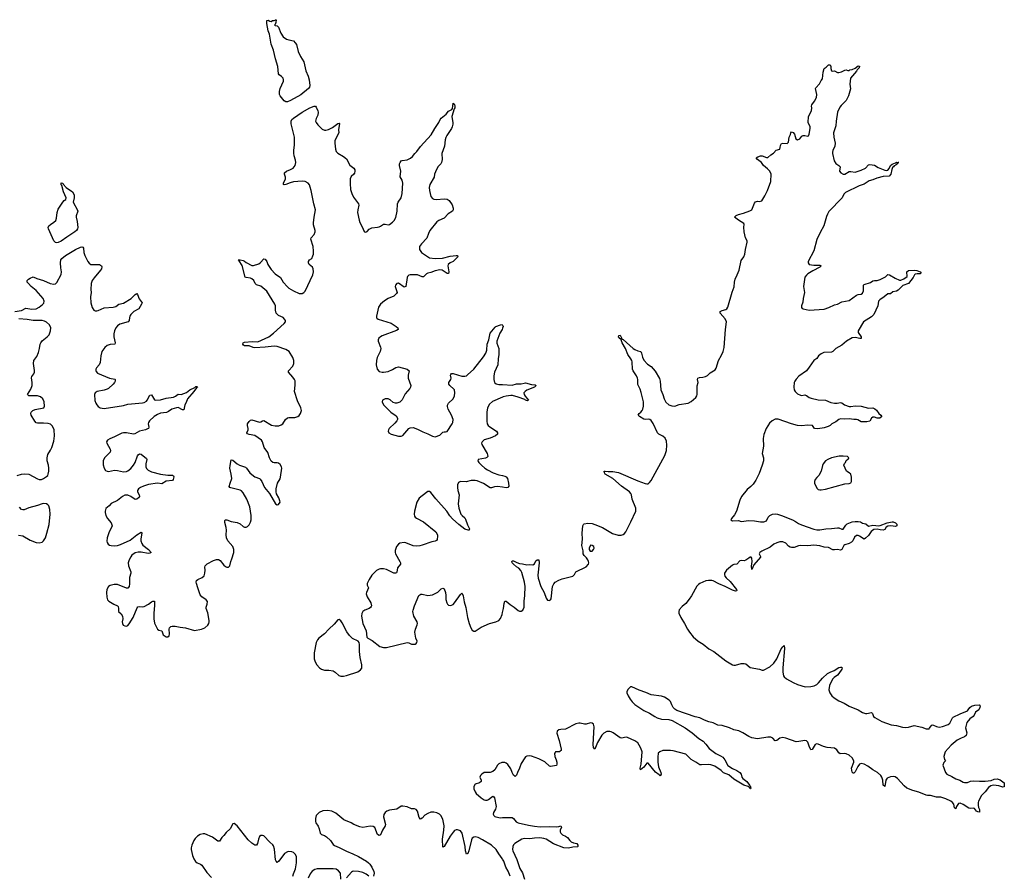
# Model space of a CAD drawing. Header units: inches. Extents: x 2005975 to 2217453, y 644152 to 846769.
# Tile 15 of 162: x 2033467 to 2046788, y 697760 to 709342. Entities that reach past the tile are written whole.
import ezdxf

# ---------------------------------------------------------------- set-up
doc = ezdxf.new("R2010")
doc.units = ezdxf.units.IN
doc.header["$MEASUREMENT"] = 0
for name, color, linetype in [('C0639', 7, 'Continuous'), ('C0649', 7, 'Continuous'), ('C0730', 7, 'Continuous'), ('C0740', 7, 'Continuous')]:
    doc.layers.add(name, color=color, linetype=linetype)

msp = doc.modelspace()

# ---------------------------------------------------------------- linework, layer by layer
at = {"layer": 'C0639', "color": 6, "elevation": 300}
for points in [[(2040000, 699288), (2039990, 699288), (2039950, 699270), (2039930, 699250), (2039897, 699190), (2039870, 699164), (2039830, 699150), (2039753, 699150), (2039719, 699130), (2039700, 699110), (2039694, 699090), (2039712, 699050), (2039710, 699030), (2039688, 699012), (2039630, 698992), (2039610, 698961), (2039610, 698930), (2039629, 698890), (2039643, 698870), (2039710, 698811), (2039750, 698784), (2039770, 698776), (2039790, 698776), (2039810, 698785), (2039850, 698820), (2039870, 698830), (2039884, 698824), (2039890, 698811), (2039912, 698690), (2039903, 698657), (2039876, 698610), (2039873, 698590), (2039881, 698570), (2039897, 698557), (2039911, 698550), (2039970, 698540), (2040000, 698542)], [(2040000, 697979), (2039993, 697990), (2039948, 698050), (2039915, 698110), (2039850, 698169), (2039730, 698241), (2039670, 698271), (2039630, 698279), (2039610, 698275), (2039590, 698262), (2039578, 698242), (2039543, 698090), (2039530, 698055), (2039510, 698045), (2039499, 698090), (2039494, 698150), (2039453, 698330), (2039430, 698363), (2039390, 698376), (2039370, 698374), (2039350, 698365), (2039330, 698343), (2039290, 698290), (2039210, 698150), (2039190, 698143), (2039187, 698250), (2039206, 698370), (2039209, 698430), (2039190, 698520), (2039166, 698570), (2039146, 698590), (2039110, 698607), (2039070, 698615), (2039030, 698613), (2038990, 698597), (2038950, 698573), (2038910, 698533), (2038890, 698519), (2038870, 698542), (2038850, 698627), (2038831, 698651), (2038810, 698658), (2038770, 698662), (2038710, 698688), (2038650, 698696), (2038630, 698695), (2038570, 698654), (2038470, 698642), (2038433, 698627), (2038410, 698610), (2038395, 698585), (2038391, 698550), (2038414, 698450), (2038412, 698430), (2038375, 698370), (2038350, 698310), (2038330, 698298), (2038310, 698314), (2038270, 698408), (2038250, 698421), (2038210, 698427), (2038110, 698408), (2038070, 698417), (2037990, 698449), (2037952, 698472), (2037852, 698512), (2037742, 698602), (2037690, 698628), (2037630, 698639), (2037570, 698633), (2037519, 698610), (2037480, 698570), (2037467, 698530), (2037467, 698490), (2037473, 698470), (2037504, 698424), (2037521, 698390), (2037531, 698330), (2037550, 698313), (2037590, 698299), (2037620, 698280), (2037672, 698232), (2037710, 698176), (2037724, 698164), (2037790, 698139), (2037890, 698085), (2037973, 698053), (2038050, 698014), (2038161, 697950), (2038188, 697930), (2038206, 697910), (2038233, 697870), (2038258, 697810), (2038261, 697790), (2038253, 697747)], [(2037162, 697750), (2037170, 697779), (2037200, 697850), (2037212, 697928), (2037212, 698010), (2037200, 698040), (2037170, 698070), (2037150, 698078), (2037110, 698084), (2037090, 698079), (2037050, 698056), (2036974, 697950), (2036950, 697936), (2036938, 697950), (2036930, 697969), (2036914, 698114), (2036899, 698159), (2036890, 698172), (2036850, 698208), (2036770, 698293), (2036750, 698301), (2036730, 698299), (2036710, 698285), (2036696, 698250), (2036684, 698190), (2036670, 698170), (2036650, 698170), (2036610, 698197), (2036560, 698240), (2036410, 698428), (2036370, 698461), (2036350, 698457), (2036314, 698390), (2036260, 698340), (2036230, 698300), (2036201, 698270), (2036170, 698221), (2036150, 698221), (2036076, 698276), (2035970, 698321), (2035950, 698323), (2035908, 698312), (2035874, 698290), (2035842, 698258), (2035824, 698230), (2035798, 698170), (2035789, 698131), (2035789, 698110), (2035803, 698030), (2035823, 697983), (2035846, 697946), (2035869, 697929), (2035912, 697912), (2035930, 697898), (2035997, 697797), (2036060, 697730)], [(2037813, 697710), (2037806, 697790), (2037782, 697822), (2037750, 697842), (2037710, 697848), (2037570, 697846), (2037490, 697850), (2037459, 697841), (2037425, 697815), (2037399, 697781), (2037370, 697723)], [(2038190, 697747), (2038154, 697774), (2038110, 697797), (2038050, 697812), (2037990, 697818), (2037970, 697813), (2037957, 697803), (2037890, 697728)]]:
    msp.add_lwpolyline(points, dxfattribs=at)
at = {"layer": 'C0649', "color": 6, "elevation": 300}
for points in [[(2041897, 700000), (2041910, 699991), (2041990, 699956), (2042058, 699910), (2042090, 699894), (2042150, 699876), (2042250, 699871), (2042296, 699856), (2042470, 699758), (2042565, 699690), (2042654, 699614), (2042714, 699574), (2042750, 699536), (2042796, 699477), (2042887, 699410), (2042930, 699385), (2042950, 699379), (2042979, 699359), (2043005, 699325), (2043048, 699248), (2043110, 699207), (2043170, 699181), (2043210, 699150), (2043227, 699130), (2043237, 699090), (2043250, 699070), (2043306, 699030), (2043339, 698979), (2043351, 698970), (2043358, 698942), (2043352, 698930), (2043349, 698931), (2043343, 698943), (2043321, 698961), (2043262, 698982), (2043130, 699063), (2043062, 699122), (2042990, 699146), (2042958, 699178), (2042870, 699240), (2042817, 699257), (2042790, 699261), (2042690, 699254), (2042670, 699258), (2042614, 699294), (2042550, 699328), (2042478, 699398), (2042310, 699446), (2042270, 699451), (2042170, 699448), (2042126, 699434), (2042107, 699413), (2042099, 699361), (2042099, 699290), (2042109, 699229), (2042142, 699150), (2042144, 699130), (2042133, 699107), (2042130, 699106), (2042119, 699119), (2042070, 699157), (2041970, 699279), (2041950, 699277), (2041910, 699226), (2041867, 699187), (2041861, 699210), (2041873, 699267), (2041887, 699430), (2041870, 699481), (2041850, 699524), (2041830, 699554), (2041790, 699582), (2041690, 699624), (2041670, 699629), (2041610, 699616), (2041590, 699622), (2041495, 699690), (2041470, 699703), (2041450, 699709), (2041411, 699709), (2041370, 699684), (2041344, 699656), (2041283, 699557), (2041250, 699467), (2041230, 699489), (2041226, 699530), (2041239, 699770), (2041230, 699805), (2041210, 699822), (2041190, 699826), (2041130, 699806), (2041110, 699805), (2041050, 699820), (2041030, 699819), (2040990, 699810), (2040850, 699737), (2040790, 699736), (2040759, 699730), (2040739, 699710), (2040736, 699684), (2040766, 699586), (2040793, 699467), (2040791, 699449), (2040781, 699439), (2040770, 699433), (2040718, 699430), (2040710, 699425), (2040703, 699410), (2040706, 699370), (2040725, 699325), (2040733, 699290), (2040735, 699265), (2040730, 699247), (2040650, 699232), (2040636, 699236), (2040570, 699298), (2040490, 699337), (2040390, 699374), (2040363, 699377), (2040330, 699372), (2040310, 699362), (2040299, 699350), (2040250, 699274), (2040230, 699210), (2040200, 699150), (2040190, 699118), (2040170, 699098), (2040150, 699117), (2040130, 699151), (2040110, 699200), (2040070, 699260), (2040050, 699279), (2040030, 699288), (2040000, 699288)], [(2046442, 700000), (2046441, 699999), (2046396, 699970), (2046382, 699930), (2046368, 699912), (2046321, 699879), (2046283, 699830), (2046265, 699755), (2046280, 699690), (2046270, 699655), (2046250, 699636), (2046202, 699618), (2046149, 699590), (2046070, 699523), (2045988, 699430), (2045971, 699370), (2045978, 699330), (2045991, 699310), (2045971, 699289), (2045958, 699250), (2045991, 699150), (2046011, 699130), (2046080, 699100), (2046130, 699065), (2046187, 699047), (2046230, 699020), (2046250, 699015), (2046290, 699015), (2046330, 699033), (2046370, 699040), (2046454, 699034), (2046530, 699036), (2046610, 699046), (2046650, 699063), (2046690, 699066), (2046732, 699052), (2046785, 699010), (2046788, 698972), (2046784, 698956), (2046770, 698955), (2046712, 698972), (2046641, 698979), (2046607, 698973), (2046573, 698947), (2046530, 698890), (2046481, 698839), (2046437, 698763), (2046433, 698747), (2046433, 698710), (2046438, 698678), (2046451, 698649), (2046454, 698630), (2046450, 698617), (2046430, 698618), (2046412, 698630), (2046386, 698666), (2046370, 698671), (2046330, 698666), (2046308, 698668), (2046230, 698720), (2046190, 698737), (2046170, 698732), (2046160, 698720), (2046141, 698690), (2046130, 698661), (2046115, 698675), (2046103, 698723), (2046086, 698746), (2046064, 698764), (2045995, 698795), (2045930, 698817), (2045870, 698820), (2045790, 698841), (2045750, 698839), (2045730, 698843), (2045630, 698888), (2045550, 698908), (2045470, 698942), (2045433, 698970), (2045344, 699070), (2045310, 699095), (2045290, 699099), (2045250, 699094), (2045205, 699075), (2045187, 699050), (2045170, 698963), (2045165, 698965), (2045150, 698981), (2045143, 699050), (2045131, 699090), (2045117, 699110), (2045072, 699152), (2045008, 699188), (2044940, 699240), (2044890, 699267), (2044850, 699275), (2044830, 699267), (2044806, 699234), (2044770, 699163), (2044750, 699144), (2044745, 699145), (2044730, 699158), (2044720, 699210), (2044750, 699290), (2044751, 699310), (2044730, 699350), (2044690, 699385), (2044650, 699405), (2044630, 699409), (2044566, 699406), (2044550, 699419), (2044521, 699461), (2044490, 699483), (2044390, 699490), (2044344, 699504), (2044270, 699537), (2044250, 699540), (2044227, 699530), (2044190, 699462), (2044170, 699460), (2044146, 699510), (2044130, 699564), (2044110, 699582), (2044090, 699585), (2044010, 699570), (2043970, 699568), (2043830, 699618), (2043790, 699624), (2043750, 699618), (2043710, 699587), (2043690, 699582), (2043656, 699616), (2043629, 699629), (2043590, 699629), (2043450, 699606), (2043370, 699622), (2043330, 699641), (2043250, 699691), (2043196, 699716), (2043130, 699728), (2043070, 699758), (2042970, 699786), (2042910, 699794), (2042850, 699825), (2042790, 699837), (2042730, 699861), (2042670, 699891), (2042604, 699904), (2042358, 699990), (2042345, 700000)], [(2044811, 700000), (2044870, 699963), (2044910, 699950), (2044930, 699950), (2044990, 699963), (2045003, 699950), (2045019, 699910), (2045035, 699895), (2045070, 699879), (2045130, 699841), (2045256, 699796), (2045330, 699786), (2045410, 699764), (2045450, 699760), (2045490, 699765), (2045570, 699790), (2045670, 699766), (2045730, 699745), (2045770, 699745), (2045778, 699750), (2045797, 699783), (2045810, 699796), (2045830, 699794), (2045870, 699773), (2045890, 699768), (2045910, 699766), (2045950, 699775), (2046030, 699802), (2046050, 699821), (2046088, 699892), (2046098, 699902), (2046190, 699948), (2046290, 699985), (2046300, 700000)], [(2040000, 698542), (2040065, 698545), (2040130, 698541), (2040150, 698528), (2040186, 698486), (2040210, 698473), (2040350, 698438), (2040430, 698425), (2040510, 698416), (2040630, 698420), (2040730, 698415), (2040761, 698419), (2040790, 698432), (2040799, 698410), (2040781, 698370), (2040781, 698350), (2040790, 698329), (2040810, 698307), (2040851, 698290), (2040877, 698270), (2040908, 698230), (2040930, 698214), (2040960, 698200), (2041005, 698190), (2041019, 698170), (2041018, 698150), (2041014, 698146), (2040950, 698142), (2040890, 698129), (2040830, 698132), (2040690, 698186), (2040591, 698251), (2040560, 698260), (2040506, 698266), (2040430, 698265), (2040370, 698254), (2040290, 698260), (2040261, 698250), (2040167, 698193), (2040148, 698172), (2040140, 698150), (2040136, 698110), (2040139, 698090), (2040195, 697975), (2040232, 697852), (2040270, 697792), (2040298, 697710)], [(2040105, 697750), (2040077, 697817), (2040046, 697870), (2040018, 697950), (2040000, 697979)]]:
    msp.add_lwpolyline(points, dxfattribs=at)
at = {"layer": 'C0730', "color": 6, "elevation": 300}
for points in [[(2037070, 708229), (2037045, 708245), (2036991, 708310), (2036983, 708330), (2036981, 708370), (2036989, 708410), (2037034, 708510), (2037036, 708530), (2037030, 708550), (2037010, 708573), (2036977, 708597), (2036970, 708610), (2036959, 708710), (2036927, 708810), (2036902, 708930), (2036869, 709009), (2036847, 709147), (2036827, 709190), (2036809, 709290), (2036809, 709330), (2036813, 709333), (2036830, 709334), (2036850, 709322), (2036870, 709318), (2036889, 709331), (2036910, 709331), (2036925, 709335), (2036930, 709342), (2036938, 709338), (2036934, 709306), (2036924, 709276), (2036914, 709270), (2036922, 709262), (2036950, 709258), (2036970, 709242), (2037001, 709161), (2037030, 709111), (2037077, 709077), (2037107, 709067), (2037170, 709056), (2037196, 709030), (2037210, 709004), (2037233, 708913), (2037264, 708844), (2037310, 708770), (2037340, 708650), (2037370, 708578), (2037385, 708530), (2037394, 708450), (2037389, 708430), (2037374, 708410), (2037270, 708327), (2037130, 708248), (2037090, 708231)], [(2033970, 706321), (2033950, 706325), (2033930, 706350), (2033856, 706510), (2033853, 706530), (2033863, 706550), (2033882, 706570), (2033930, 706601), (2033954, 706626), (2033965, 706655), (2033972, 706730), (2033990, 706778), (2034050, 706873), (2034070, 706896), (2034093, 706910), (2034097, 706930), (2034060, 707010), (2034038, 707098), (2034030, 707108), (2034030, 707134), (2034050, 707131), (2034055, 707115), (2034096, 707070), (2034181, 707010), (2034204, 706970), (2034205, 706930), (2034191, 706870), (2034250, 706762), (2034252, 706750), (2034231, 706689), (2034232, 706670), (2034247, 706610), (2034252, 706530), (2034248, 706510), (2034236, 706490), (2034215, 706470), (2034103, 706397), (2034030, 706345), (2033990, 706326)], [(2037790, 701221), (2037770, 701217), (2037720, 701160), (2037648, 701092), (2037593, 701027), (2037513, 700970), (2037495, 700950), (2037479, 700910), (2037452, 700770), (2037452, 700690), (2037464, 700650), (2037489, 700610), (2037524, 700570), (2037550, 700552), (2037590, 700538), (2037650, 700539), (2037707, 700527), (2037736, 700510), (2037785, 700465), (2037810, 700454), (2037850, 700455), (2037890, 700466), (2038044, 700516), (2038080, 700540), (2038095, 700565), (2038096, 700610), (2038074, 700710), (2038063, 700790), (2038065, 700885), (2038059, 700910), (2038046, 700930), (2037970, 700968), (2037927, 701007), (2037894, 701054), (2037830, 701180), (2037810, 701207)]]:
    msp.add_lwpolyline(points, close=True, dxfattribs=at)
for points in [[(2033401, 705390), (2033490, 705405), (2033550, 705437), (2033630, 705425), (2033690, 705430), (2033731, 705450), (2033775, 705485), (2033793, 705507), (2033798, 705530), (2033785, 705570), (2033690, 705676), (2033623, 705730), (2033585, 705770), (2033570, 705790), (2033568, 705810), (2033587, 705830), (2033610, 705845), (2033650, 705860), (2033699, 705839), (2033790, 705813), (2033881, 705770), (2033930, 705762), (2033950, 705767), (2033970, 705784), (2034030, 705891), (2034033, 705930), (2034023, 705983), (2034020, 706050), (2034025, 706090), (2034037, 706110), (2034086, 706150), (2034221, 706230), (2034290, 706262), (2034310, 706268), (2034323, 706263), (2034331, 706250), (2034337, 706190), (2034350, 706150), (2034387, 706070), (2034406, 706046), (2034430, 706030), (2034450, 706026), (2034547, 706027), (2034572, 706012), (2034577, 705997), (2034572, 705970), (2034562, 705950), (2034473, 705847), (2034449, 705811), (2034436, 705770), (2034428, 705690), (2034434, 705650), (2034425, 705590), (2034429, 705510), (2034447, 705447), (2034470, 705411), (2034490, 705401), (2034510, 705400), (2034530, 705404), (2034610, 705440), (2034730, 705452), (2034770, 705461), (2034810, 705490), (2034873, 705507), (2034974, 705566), (2035030, 705622), (2035050, 705636), (2035062, 705622), (2035085, 705565), (2035124, 705510), (2035117, 705490), (2035077, 705430), (2035010, 705391), (2034969, 705350), (2034958, 705330), (2034951, 705310), (2034948, 705270), (2034937, 705250), (2034820, 705220), (2034790, 705197), (2034767, 705170), (2034748, 705130), (2034741, 705090), (2034743, 705050), (2034760, 704970), (2034753, 704950), (2034690, 704944), (2034651, 704930), (2034617, 704903), (2034580, 704850), (2034563, 704790), (2034557, 704703), (2034542, 704670), (2034508, 704630), (2034499, 704610), (2034497, 704590), (2034501, 704581), (2034518, 704558), (2034573, 704533), (2034681, 704490), (2034755, 704475), (2034761, 704470), (2034760, 704450), (2034750, 704430), (2034731, 704410), (2034670, 704352), (2034650, 704339), (2034610, 704326), (2034516, 704310), (2034488, 704290), (2034481, 704270), (2034486, 704186), (2034496, 704150), (2034510, 704127), (2034527, 704107), (2034556, 704090), (2034610, 704079), (2034870, 704119), (2034930, 704136), (2035130, 704154), (2035150, 704159), (2035181, 704179), (2035191, 704190), (2035230, 704259), (2035250, 704262), (2035290, 704198), (2035310, 704190), (2035370, 704197), (2035450, 704221), (2035550, 704233), (2035576, 704245), (2035610, 704272), (2035650, 704270), (2035690, 704280), (2035724, 704296), (2035770, 704330), (2035838, 704362), (2035850, 704377), (2035870, 704378), (2035875, 704370), (2035860, 704360), (2035825, 704310), (2035737, 704210), (2035720, 704160), (2035700, 704130), (2035690, 704062), (2035670, 704063), (2035611, 704091), (2035590, 704090), (2035527, 704070), (2035481, 704039), (2035453, 704027), (2035370, 704018), (2035330, 703999), (2035285, 703970), (2035225, 703910), (2035211, 703890), (2035207, 703870), (2035214, 703826), (2035209, 703810), (2035197, 703803), (2035170, 703792), (2035087, 703773), (2035026, 703734), (2035008, 703732), (2034910, 703751), (2034870, 703749), (2034850, 703743), (2034750, 703694), (2034686, 703670), (2034655, 703650), (2034643, 703630), (2034647, 703610), (2034691, 703530), (2034697, 703510), (2034692, 703490), (2034683, 703477), (2034616, 703410), (2034598, 703370), (2034598, 703318), (2034609, 703270), (2034630, 703242), (2034650, 703230), (2034670, 703227), (2034750, 703244), (2034790, 703241), (2034870, 703222), (2034910, 703226), (2034930, 703235), (2034972, 703268), (2035007, 703310), (2035028, 703350), (2035062, 703438), (2035070, 703452), (2035090, 703464), (2035110, 703459), (2035183, 703403), (2035189, 703390), (2035175, 703330), (2035175, 703290), (2035185, 703265), (2035204, 703244), (2035250, 703222), (2035370, 703190), (2035470, 703176), (2035535, 703175), (2035547, 703167), (2035551, 703152), (2035544, 703116), (2035534, 703106), (2035450, 703096), (2035390, 703061), (2035330, 703069), (2035210, 703049), (2035143, 703030), (2035101, 703010), (2035074, 702990), (2035063, 702970), (2035063, 702950), (2035083, 702910), (2035086, 702890), (2035074, 702870), (2035050, 702852), (2035030, 702849), (2034970, 702887), (2034930, 702905), (2034890, 702905), (2034859, 702890), (2034790, 702833), (2034707, 702793), (2034678, 702762), (2034633, 702727), (2034622, 702690), (2034622, 702670), (2034631, 702631), (2034654, 702590), (2034706, 702530), (2034717, 702490), (2034711, 702469), (2034676, 702410), (2034651, 702330), (2034645, 702285), (2034650, 702267), (2034664, 702244), (2034684, 702230), (2034704, 702224), (2034750, 702220), (2034790, 702225), (2034830, 702238), (2034964, 702296), (2035050, 702369), (2035110, 702404), (2035120, 702390), (2035106, 702314), (2035107, 702290), (2035119, 702250), (2035134, 702230), (2035208, 702170), (2035246, 702130), (2035230, 702119), (2035204, 702116), (2035110, 702133), (2035070, 702134), (2035030, 702124), (2034986, 702094), (2034969, 702070), (2034949, 702030), (2034937, 701990), (2034940, 701950), (2034970, 701870), (2034969, 701850), (2034954, 701790), (2034955, 701705), (2034950, 701670), (2034931, 701649), (2034910, 701647), (2034790, 701695), (2034744, 701696), (2034690, 701684), (2034668, 701670), (2034647, 701630), (2034642, 701590), (2034644, 701524), (2034657, 701490), (2034674, 701470), (2034740, 701430), (2034789, 701410), (2034798, 701398), (2034806, 701370), (2034805, 701330), (2034841, 701301), (2034860, 701270), (2034862, 701230), (2034854, 701190), (2034856, 701170), (2034867, 701147), (2034890, 701136), (2034910, 701135), (2034930, 701144), (2034950, 701164), (2035002, 701250), (2035057, 701383), (2035065, 701395), (2035090, 701401), (2035130, 701395), (2035150, 701399), (2035208, 701430), (2035250, 701462), (2035270, 701472), (2035290, 701473), (2035293, 701413), (2035283, 701310), (2035281, 701230), (2035292, 701172), (2035330, 701090), (2035350, 701077), (2035388, 701068), (2035410, 701015), (2035450, 700989), (2035473, 700987), (2035490, 701001), (2035495, 701030), (2035491, 701090), (2035494, 701110), (2035510, 701127), (2035530, 701134), (2035569, 701131), (2035637, 701117), (2035710, 701112), (2035830, 701075), (2035929, 701090), (2035972, 701108), (2036014, 701146), (2036025, 701170), (2036029, 701191), (2036030, 701210), (2036012, 701312), (2035989, 701370), (2035990, 701390), (2036005, 701430), (2036006, 701466), (2035989, 701489), (2035930, 701528), (2035910, 701559), (2035876, 701650), (2035859, 701710), (2035856, 701730), (2035861, 701750), (2035877, 701763), (2035936, 701790), (2035964, 701816), (2035974, 701850), (2035976, 701890), (2035970, 701930), (2035976, 701950), (2036005, 701975), (2036090, 702022), (2036130, 702035), (2036155, 702035), (2036180, 702020), (2036230, 701959), (2036250, 701942), (2036270, 701933), (2036290, 701933), (2036311, 701949), (2036322, 702010), (2036338, 702042), (2036363, 702130), (2036365, 702170), (2036349, 702210), (2036284, 702290), (2036264, 702330), (2036260, 702370), (2036266, 702434), (2036262, 702470), (2036244, 702536), (2036243, 702557), (2036248, 702572), (2036270, 702572), (2036330, 702550), (2036410, 702535), (2036450, 702517), (2036490, 702484), (2036510, 702474), (2036530, 702474), (2036550, 702484), (2036570, 702504), (2036590, 702542), (2036597, 702570), (2036598, 702630), (2036581, 702750), (2036539, 702850), (2036490, 702938), (2036470, 702963), (2036452, 702972), (2036323, 703003), (2036309, 703010), (2036303, 703023), (2036313, 703070), (2036335, 703130), (2036330, 703189), (2036312, 703270), (2036314, 703306), (2036330, 703385), (2036350, 703378), (2036410, 703330), (2036443, 703310), (2036523, 703283), (2036537, 703270), (2036582, 703210), (2036607, 703187), (2036650, 703155), (2036710, 703130), (2036722, 703122), (2036744, 703090), (2036779, 703010), (2036847, 702927), (2036928, 702790), (2036950, 702777), (2036970, 702781), (2036989, 702810), (2036987, 702830), (2036973, 702870), (2036943, 702923), (2036938, 702950), (2036938, 702990), (2036957, 703070), (2036991, 703129), (2036997, 703150), (2037012, 703270), (2037011, 703291), (2036990, 703322), (2036970, 703338), (2036950, 703345), (2036910, 703342), (2036890, 703348), (2036868, 703368), (2036846, 703410), (2036825, 703485), (2036773, 703550), (2036754, 703630), (2036737, 703650), (2036650, 703713), (2036570, 703725), (2036550, 703735), (2036542, 703750), (2036557, 703790), (2036559, 703810), (2036547, 703850), (2036548, 703870), (2036570, 703904), (2036590, 703919), (2036610, 703924), (2036710, 703892), (2036730, 703898), (2036750, 703914), (2036770, 703917), (2036874, 703854), (2036924, 703844), (2036975, 703845), (2037004, 703856), (2037028, 703872), (2037063, 703930), (2037089, 703951), (2037110, 703956), (2037190, 703958), (2037231, 703969), (2037250, 703984), (2037268, 704010), (2037280, 704050), (2037272, 704090), (2037225, 704185), (2037186, 704310), (2037194, 704394), (2037192, 704452), (2037186, 704470), (2037164, 704504), (2037104, 704570), (2037106, 704590), (2037161, 704650), (2037176, 704690), (2037174, 704730), (2037164, 704770), (2037111, 704850), (2037070, 704878), (2036950, 704920), (2036910, 704921), (2036788, 704908), (2036650, 704902), (2036626, 704906), (2036570, 704927), (2036508, 704928), (2036495, 704935), (2036484, 704950), (2036492, 704970), (2036510, 704977), (2036613, 704987), (2036690, 704983), (2036836, 705050), (2036901, 705099), (2037044, 705230), (2037063, 705250), (2037064, 705270), (2037052, 705290), (2037030, 705310), (2036970, 705337), (2036937, 705370), (2036930, 705410), (2036929, 705470), (2036921, 705490), (2036810, 705667), (2036730, 705733), (2036670, 705752), (2036653, 705773), (2036635, 705810), (2036610, 705835), (2036590, 705843), (2036530, 705850), (2036519, 705859), (2036475, 706015), (2036437, 706077), (2036423, 706090), (2036448, 706092), (2036490, 706082), (2036510, 706072), (2036530, 706054), (2036550, 706048), (2036590, 706025), (2036610, 706016), (2036630, 706015), (2036701, 706039), (2036725, 706055), (2036770, 706103), (2036790, 706101), (2036810, 706071), (2036824, 706030), (2036870, 705960), (2036924, 705904), (2036994, 705854), (2037031, 705790), (2037090, 705725), (2037110, 705708), (2037170, 705673), (2037250, 705637), (2037290, 705637), (2037312, 705648), (2037330, 705668), (2037433, 705887), (2037443, 705930), (2037439, 705970), (2037427, 705990), (2037384, 706030), (2037373, 706050), (2037373, 706067), (2037390, 706090), (2037418, 706110), (2037435, 706145), (2037440, 706170), (2037443, 706210), (2037436, 706270), (2037404, 706370), (2037409, 706390), (2037450, 706436), (2037464, 706470), (2037465, 706490), (2037444, 706564), (2037442, 706590), (2037451, 706670), (2037470, 706770), (2037448, 706848), (2037411, 707030), (2037397, 707077), (2037386, 707106), (2037368, 707130), (2037330, 707150), (2037290, 707156), (2037170, 707147), (2037125, 707135), (2037069, 707109), (2037046, 707106), (2037037, 707110), (2037036, 707116), (2037037, 707130), (2037065, 707190), (2037065, 707210), (2037050, 707250), (2037052, 707270), (2037079, 707290), (2037130, 707312), (2037166, 707334), (2037192, 707370), (2037205, 707410), (2037200, 707440), (2037180, 707500), (2037175, 707535), (2037176, 707570), (2037187, 707650), (2037185, 707750), (2037142, 707930), (2037138, 707970), (2037148, 707990), (2037171, 708010), (2037288, 708090), (2037392, 708150), (2037453, 708173), (2037470, 708170), (2037478, 708158), (2037501, 708110), (2037505, 708090), (2037500, 708050), (2037476, 708004), (2037470, 707970), (2037478, 707950), (2037500, 707920), (2037559, 707859), (2037590, 707846), (2037610, 707846), (2037644, 707856), (2037699, 707881), (2037770, 707936), (2037790, 707943), (2037796, 707936), (2037781, 707850), (2037783, 707810), (2037732, 707708), (2037729, 707670), (2037738, 707590), (2037750, 707560), (2037773, 707533), (2037850, 707492), (2037890, 707460), (2037935, 707375), (2037988, 707330), (2038000, 707310), (2038003, 707290), (2037996, 707264), (2037986, 707250), (2037950, 707221), (2037939, 707190), (2037936, 707124), (2037944, 707044), (2037959, 706990), (2037981, 706941), (2038052, 706850), (2038056, 706830), (2038041, 706770), (2038039, 706730), (2038058, 706630), (2038070, 706595), (2038105, 706530), (2038123, 706483), (2038130, 706471), (2038150, 706464), (2038170, 706475), (2038194, 706506), (2038230, 706526), (2038308, 706532), (2038330, 706538), (2038350, 706547), (2038390, 706576), (2038410, 706576), (2038450, 706566), (2038470, 706570), (2038510, 706599), (2038535, 706625), (2038554, 706666), (2038574, 706750), (2038580, 706850), (2038588, 706872), (2038626, 706930), (2038642, 706990), (2038649, 707130), (2038642, 707170), (2038616, 707216), (2038623, 707290), (2038607, 707370), (2038607, 707390), (2038614, 707410), (2038630, 707430), (2038642, 707438), (2038710, 707447), (2038753, 707467), (2038781, 707490), (2038811, 707529), (2038842, 707558), (2038890, 707624), (2039036, 707784), (2039082, 707870), (2039136, 707950), (2039154, 707990), (2039168, 708010), (2039236, 708064), (2039270, 708104), (2039313, 708127), (2039322, 708138), (2039330, 708211), (2039340, 708200), (2039350, 708196), (2039356, 708170), (2039353, 708150), (2039343, 708137), (2039313, 708030), (2039328, 707948), (2039328, 707928), (2039319, 707890), (2039310, 707870), (2039244, 707776), (2039233, 707747), (2039224, 707716), (2039216, 707630), (2039179, 707530), (2039181, 707450), (2039174, 707410), (2039163, 707390), (2039127, 707353), (2039104, 707316), (2039077, 707250), (2039073, 707210), (2039014, 707110), (2039009, 707070), (2039012, 707032), (2039029, 706950), (2039050, 706921), (2039070, 706912), (2039107, 706907), (2039210, 706919), (2039250, 706914), (2039276, 706896), (2039316, 706836), (2039333, 706790), (2039333, 706770), (2039322, 706750), (2039266, 706714), (2039210, 706656), (2039136, 706624), (2039110, 706606), (2039018, 706490), (2038997, 706450), (2038977, 706383), (2038901, 706310), (2038877, 706270), (2038874, 706250), (2038876, 706230), (2038905, 706190), (2039010, 706117), (2039090, 706110), (2039186, 706114), (2039290, 706143), (2039370, 706151), (2039391, 706150), (2039396, 706130), (2039332, 706068), (2039290, 706050), (2039265, 706030), (2039259, 706010), (2039274, 705930), (2039270, 705907), (2039250, 705907), (2039182, 705950), (2039150, 705955), (2039090, 705941), (2039030, 705918), (2038987, 705913), (2038970, 705902), (2038930, 705861), (2038910, 705860), (2038850, 705890), (2038750, 705890), (2038730, 705883), (2038714, 705866), (2038709, 705851), (2038690, 705729), (2038670, 705723), (2038590, 705776), (2038570, 705773), (2038551, 705750), (2038545, 705730), (2038575, 705650), (2038565, 705635), (2038530, 705599), (2038450, 705567), (2038403, 705537), (2038347, 705490), (2038320, 705450), (2038294, 705330), (2038293, 705310), (2038301, 705301), (2038316, 705290), (2038492, 705232), (2038561, 705190), (2038581, 705170), (2038587, 705150), (2038564, 705136), (2038370, 705061), (2038348, 705050), (2038324, 705030), (2038316, 705010), (2038316, 704990), (2038349, 704910), (2038352, 704890), (2038344, 704850), (2038305, 704770), (2038295, 704730), (2038292, 704670), (2038302, 704610), (2038330, 704582), (2038370, 704570), (2038390, 704570), (2038450, 704581), (2038512, 704608), (2038554, 704634), (2038590, 704645), (2038711, 704610), (2038738, 704590), (2038725, 704530), (2038724, 704490), (2038759, 704390), (2038756, 704370), (2038746, 704350), (2038682, 704278), (2038642, 704198), (2038630, 704181), (2038610, 704166), (2038570, 704152), (2038550, 704152), (2038522, 704162), (2038478, 704198), (2038450, 704212), (2038410, 704210), (2038377, 704190), (2038373, 704170), (2038390, 704128), (2038488, 704030), (2038560, 703980), (2038577, 703950), (2038578, 703930), (2038569, 703910), (2038541, 703879), (2038468, 703810), (2038457, 703790), (2038453, 703770), (2038463, 703750), (2038492, 703732), (2038594, 703706), (2038630, 703704), (2038650, 703715), (2038730, 703807), (2038750, 703817), (2038790, 703822), (2038850, 703800), (2038921, 703761), (2038990, 703737), (2039050, 703706), (2039090, 703697), (2039150, 703716), (2039190, 703758), (2039210, 703764), (2039230, 703761), (2039250, 703768), (2039318, 703870), (2039326, 703890), (2039331, 703930), (2039310, 703991), (2039263, 704070), (2039253, 704107), (2039255, 704125), (2039268, 704152), (2039330, 704210), (2039348, 704250), (2039356, 704290), (2039350, 704330), (2039342, 704342), (2039287, 704390), (2039272, 704410), (2039275, 704430), (2039302, 704470), (2039304, 704490), (2039296, 704530), (2039299, 704540), (2039308, 704552), (2039330, 704553), (2039450, 704517), (2039490, 704515), (2039510, 704520), (2039527, 704533), (2039610, 704610), (2039741, 704779), (2039775, 704830), (2039786, 704870), (2039791, 704950), (2039812, 705010), (2039830, 705100), (2039898, 705182), (2039910, 705190), (2039971, 705211), (2039994, 705214), (2040000, 705207)], [(2033435, 703170), (2033490, 703189), (2033535, 703195), (2033590, 703189), (2033707, 703127), (2033730, 703120), (2033761, 703119), (2033790, 703130), (2033830, 703158), (2033847, 703173), (2033854, 703190), (2033861, 703230), (2033861, 703270), (2033856, 703310), (2033839, 703370), (2033838, 703410), (2033850, 703456), (2033886, 703514), (2033903, 703550), (2033930, 703636), (2033939, 703710), (2033933, 703790), (2033910, 703842), (2033885, 703865), (2033854, 703874), (2033790, 703882), (2033710, 703881), (2033690, 703887), (2033670, 703908), (2033623, 703990), (2033617, 704010), (2033623, 704030), (2033643, 704050), (2033676, 704064), (2033793, 704087), (2033804, 704110), (2033797, 704170), (2033779, 704210), (2033750, 704237), (2033706, 704250), (2033592, 704252), (2033575, 704270), (2033618, 704342), (2033636, 704390), (2033638, 704430), (2033628, 704492), (2033631, 704510), (2033660, 704550), (2033667, 704573), (2033668, 704592), (2033653, 704690), (2033660, 704730), (2033697, 704783), (2033721, 704839), (2033737, 704890), (2033745, 704950), (2033752, 704968), (2033770, 704994), (2033841, 705050), (2033864, 705076), (2033886, 705130), (2033889, 705170), (2033870, 705213), (2033830, 705247), (2033801, 705261), (2033770, 705269), (2033650, 705269), (2033570, 705284), (2033454, 705294)], [(2040000, 705167), (2039994, 705150), (2039962, 705098), (2039922, 704990), (2039922, 704962), (2039948, 704890), (2039950, 704810), (2039940, 704750), (2039934, 704670), (2039893, 704570), (2039883, 704523), (2039882, 704470), (2039893, 704433), (2039914, 704414), (2039950, 704404), (2040000, 704402)], [(2040000, 704231), (2039864, 704176), (2039822, 704138), (2039798, 704090), (2039787, 704030), (2039786, 703906), (2039792, 703870), (2039805, 703850), (2039828, 703830), (2039916, 703770), (2039932, 703750), (2039930, 703730), (2039905, 703710), (2039830, 703679), (2039750, 703653), (2039724, 703630), (2039717, 703610), (2039720, 703590), (2039790, 703470), (2039798, 703450), (2039799, 703430), (2039785, 703415), (2039770, 703407), (2039672, 703390), (2039667, 703370), (2039677, 703350), (2039717, 703310), (2039762, 703270), (2039794, 703250), (2039874, 703210), (2039950, 703183), (2040000, 703172)], [(2040000, 703013), (2039930, 703025), (2039890, 703019), (2039850, 703004), (2039830, 703006), (2039743, 703063), (2039658, 703098), (2039630, 703105), (2039576, 703104), (2039506, 703086), (2039430, 703092), (2039404, 703076), (2039392, 703048), (2039389, 703010), (2039394, 702970), (2039413, 702910), (2039401, 702790), (2039409, 702729), (2039436, 702650), (2039452, 702630), (2039490, 702598), (2039500, 702580), (2039524, 702504), (2039553, 702450), (2039547, 702433), (2039534, 702430), (2039490, 702448), (2039407, 702507), (2039324, 702584), (2039287, 702627), (2039245, 702690), (2039095, 702855), (2039030, 702943), (2039010, 702956), (2038990, 702955), (2038970, 702944), (2038873, 702867), (2038842, 702810), (2038808, 702690), (2038804, 702650), (2038810, 702622), (2038816, 702610), (2038836, 702596), (2038930, 702543), (2039095, 702410), (2039119, 702370), (2039121, 702350), (2039114, 702306), (2039106, 702294), (2039090, 702284), (2039044, 702276), (2038910, 702227), (2038880, 702220), (2038830, 702216), (2038790, 702220), (2038690, 702262), (2038670, 702265), (2038610, 702256), (2038590, 702241), (2038566, 702210), (2038554, 702186), (2038545, 702155), (2038546, 702130), (2038550, 702110), (2038611, 702010), (2038620, 701990), (2038620, 701970), (2038578, 701922), (2038570, 701865), (2038565, 701855), (2038552, 701848), (2038530, 701850), (2038430, 701900), (2038390, 701908), (2038350, 701908), (2038330, 701905), (2038294, 701886), (2038230, 701821), (2038194, 701766), (2038168, 701710), (2038168, 701690), (2038184, 701650), (2038158, 701590), (2038156, 701570), (2038167, 701530), (2038216, 701450), (2038225, 701410), (2038222, 701398), (2038215, 701385), (2038195, 701370), (2038135, 701350), (2038108, 701332), (2038095, 701305), (2038091, 701270), (2038111, 701170), (2038155, 701070), (2038163, 700983), (2038175, 700970), (2038238, 700938), (2038339, 700859), (2038390, 700843), (2038430, 700843), (2038710, 700910), (2038730, 700908), (2038770, 700891), (2038818, 700890), (2038830, 700896), (2038841, 700910), (2038843, 700930), (2038827, 700970), (2038815, 701050), (2038823, 701090), (2038846, 701150), (2038848, 701170), (2038844, 701190), (2038798, 701270), (2038788, 701330), (2038790, 701351), (2038809, 701410), (2038868, 701550), (2038893, 701567), (2038910, 701567), (2038990, 701550), (2039050, 701558), (2039126, 701594), (2039170, 701636), (2039190, 701648), (2039210, 701639), (2039229, 701589), (2039234, 701550), (2039233, 701493), (2039244, 701450), (2039256, 701430), (2039270, 701419), (2039290, 701413), (2039310, 701415), (2039330, 701425), (2039350, 701448), (2039430, 701563), (2039450, 701579), (2039455, 701575), (2039465, 701545), (2039481, 701461), (2039505, 701385), (2039525, 701250), (2039547, 701167), (2039571, 701111), (2039590, 701080), (2039610, 701065), (2039630, 701064), (2039710, 701117), (2039821, 701170), (2039910, 701190), (2039951, 701209), (2039970, 701235), (2039993, 701290), (2040000, 701320)], [(2033450, 702364), (2033510, 702355), (2033610, 702297), (2033690, 702266), (2033730, 702260), (2033770, 702269), (2033790, 702290), (2033815, 702330), (2033836, 702390), (2033867, 702510), (2033878, 702650), (2033873, 702713), (2033860, 702760), (2033850, 702777), (2033832, 702790), (2033790, 702793), (2033770, 702790), (2033710, 702766), (2033590, 702736), (2033530, 702708), (2033510, 702706), (2033490, 702713), (2033464, 702744)]]:
    msp.add_lwpolyline(points, dxfattribs=at)
at = {"layer": 'C0740', "color": 6, "elevation": 300}
for points in [[(2040000, 701320), (2040012, 701370), (2040020, 701440), (2040030, 701470), (2040050, 701472), (2040105, 701425), (2040158, 701390), (2040210, 701347), (2040230, 701336), (2040250, 701334), (2040274, 701350), (2040290, 701390), (2040291, 701470), (2040301, 701550), (2040306, 701670), (2040298, 701730), (2040260, 701860), (2040247, 701887), (2040218, 701918), (2040190, 701934), (2040147, 701970), (2040130, 701990), (2040126, 702010), (2040130, 702015), (2040150, 702018), (2040194, 701994), (2040230, 701981), (2040270, 701977), (2040330, 701964), (2040370, 701969), (2040410, 701962), (2040430, 701976), (2040450, 702015), (2040470, 702031), (2040490, 702031), (2040497, 701990), (2040478, 701822), (2040481, 701781), (2040516, 701670), (2040563, 701590), (2040590, 701510), (2040610, 701486), (2040630, 701480), (2040650, 701489), (2040656, 701504), (2040676, 701670), (2040692, 701708), (2040710, 701728), (2040763, 701757), (2040806, 701774), (2040949, 701810), (2040974, 701830), (2040989, 701870), (2041130, 701938), (2041161, 701970), (2041166, 701990), (2041164, 702010), (2041155, 702030), (2041136, 702056), (2041102, 702090), (2041092, 702110), (2041091, 702151), (2041074, 702226), (2041080, 702310), (2041078, 702390), (2041086, 702490), (2041093, 702507), (2041103, 702517), (2041152, 702528), (2041210, 702521), (2041250, 702509), (2041350, 702470), (2041488, 702388), (2041566, 702366), (2041605, 702365), (2041630, 702372), (2041651, 702389), (2041666, 702410), (2041736, 702544), (2041802, 702690), (2041802, 702730), (2041753, 702850), (2041744, 702910), (2041735, 702930), (2041716, 702950), (2041607, 703027), (2041490, 703130), (2041390, 703190), (2041378, 703210), (2041375, 703230), (2041387, 703233), (2041430, 703226), (2041490, 703228), (2041570, 703213), (2041830, 703101), (2041930, 703065), (2041950, 703059), (2041970, 703061), (2041990, 703077), (2042010, 703104), (2042197, 703443), (2042220, 703510), (2042223, 703583), (2042217, 703637), (2042198, 703678), (2042170, 703704), (2042116, 703730), (2042097, 703750), (2042037, 703877), (2042010, 703916), (2041992, 703932), (2041975, 703935), (2041930, 703931), (2041910, 703934), (2041853, 703970), (2041836, 703990), (2041846, 704010), (2041870, 704029), (2041888, 704052), (2041898, 704070), (2041907, 704110), (2041907, 704170), (2041877, 704297), (2041861, 704341), (2041830, 704405), (2041830, 704470), (2041824, 704490), (2041810, 704523), (2041767, 704587), (2041759, 704610), (2041752, 704710), (2041747, 704727), (2041737, 704750), (2041694, 704810), (2041664, 704890), (2041616, 704970), (2041600, 705020), (2041590, 705023), (2041569, 705049), (2041573, 705067), (2041590, 705072), (2041617, 705017), (2041630, 705014), (2041769, 704889), (2041790, 704876), (2041830, 704859), (2041871, 704850), (2041880, 704830), (2041892, 704772), (2041913, 704733), (2041959, 704679), (2042010, 704647), (2042064, 704584), (2042124, 704484), (2042133, 704450), (2042142, 704330), (2042167, 704270), (2042184, 704210), (2042210, 704164), (2042250, 704127), (2042290, 704113), (2042330, 704110), (2042390, 704134), (2042510, 704153), (2042550, 704174), (2042613, 704227), (2042627, 704250), (2042632, 704270), (2042634, 704386), (2042647, 704430), (2042638, 704470), (2042642, 704490), (2042663, 704497), (2042710, 704501), (2042745, 704510), (2042773, 704527), (2042810, 704561), (2042876, 704604), (2042890, 704627), (2042922, 704730), (2042961, 704799), (2042985, 704850), (2042996, 704904), (2043015, 705150), (2043028, 705250), (2043011, 705291), (2042945, 705370), (2042945, 705390), (2042970, 705405), (2043020, 705420), (2043034, 705430), (2043049, 705451), (2043107, 705653), (2043135, 705725), (2043139, 705790), (2043148, 705830), (2043172, 705890), (2043203, 705950), (2043230, 706083), (2043262, 706130), (2043278, 706170), (2043286, 706230), (2043310, 706330), (2043307, 706350), (2043286, 706390), (2043270, 706470), (2043265, 706535), (2043269, 706570), (2043265, 706585), (2043190, 706630), (2043139, 706670), (2043159, 706690), (2043190, 706706), (2043259, 706721), (2043347, 706753), (2043370, 706770), (2043383, 706790), (2043410, 706858), (2043423, 706877), (2043450, 706887), (2043470, 706883), (2043509, 706891), (2043550, 706958), (2043586, 707030), (2043629, 707150), (2043635, 707250), (2043614, 707290), (2043585, 707325), (2043530, 707369), (2043501, 707410), (2043447, 707450), (2043433, 707470), (2043454, 707486), (2043490, 707498), (2043510, 707498), (2043570, 707476), (2043590, 707478), (2043630, 707511), (2043666, 707534), (2043703, 707577), (2043749, 707591), (2043757, 707610), (2043760, 707640), (2043774, 707666), (2043790, 707671), (2043850, 707667), (2043870, 707686), (2043878, 707750), (2043896, 707790), (2043899, 707810), (2043910, 707823), (2043930, 707817), (2043950, 707791), (2043969, 707729), (2043990, 707714), (2044020, 707730), (2044050, 707764), (2044067, 707773), (2044090, 707775), (2044130, 707766), (2044139, 707770), (2044148, 707792), (2044163, 707870), (2044160, 707890), (2044136, 707950), (2044140, 708030), (2044178, 708110), (2044182, 708150), (2044179, 708170), (2044185, 708190), (2044222, 708238), (2044246, 708290), (2044250, 708330), (2044235, 708410), (2044239, 708421), (2044287, 708473), (2044310, 708518), (2044330, 708542), (2044337, 708630), (2044350, 708682), (2044380, 708700), (2044409, 708731), (2044430, 708731), (2044443, 708710), (2044443, 708683), (2044451, 708651), (2044465, 708645), (2044491, 708651), (2044530, 708625), (2044550, 708625), (2044585, 708635), (2044630, 708658), (2044650, 708662), (2044670, 708654), (2044690, 708654), (2044698, 708662), (2044730, 708667), (2044770, 708684), (2044810, 708718), (2044831, 708711), (2044826, 708690), (2044797, 708663), (2044790, 708645), (2044707, 708550), (2044698, 708470), (2044706, 708406), (2044678, 708310), (2044648, 708250), (2044613, 708210), (2044579, 708181), (2044563, 708157), (2044532, 708088), (2044513, 707970), (2044510, 707905), (2044478, 707810), (2044482, 707750), (2044501, 707670), (2044493, 707630), (2044467, 707570), (2044463, 707550), (2044463, 707530), (2044484, 707430), (2044510, 707395), (2044547, 707370), (2044566, 707350), (2044558, 707290), (2044576, 707270), (2044610, 707253), (2044630, 707250), (2044690, 707287), (2044710, 707288), (2044770, 707279), (2044850, 707303), (2044908, 707332), (2044950, 707377), (2044970, 707380), (2045030, 707371), (2045080, 707340), (2045170, 707305), (2045200, 707300), (2045210, 707303), (2045232, 707328), (2045250, 707366), (2045270, 707387), (2045317, 707403), (2045330, 707412), (2045362, 707410), (2045353, 707407), (2045342, 707398), (2045341, 707390), (2045321, 707379), (2045315, 707370), (2045298, 707362), (2045290, 707350), (2045277, 707343), (2045266, 707314), (2045251, 707250), (2045230, 707222), (2045150, 707221), (2045065, 707195), (2045010, 707172), (2044959, 707161), (2044890, 707117), (2044826, 707094), (2044639, 707001), (2044619, 706981), (2044594, 706930), (2044415, 706745), (2044395, 706710), (2044383, 706677), (2044348, 706550), (2044297, 706463), (2044252, 706368), (2044210, 706211), (2044136, 706070), (2044134, 706050), (2044150, 706028), (2044210, 706018), (2044290, 706018), (2044308, 706010), (2044293, 705990), (2044198, 705942), (2044130, 705900), (2044110, 705885), (2044090, 705856), (2044070, 705730), (2044085, 705650), (2044067, 705570), (2044063, 705517), (2044046, 705470), (2044046, 705446), (2044053, 705433), (2044067, 705427), (2044150, 705410), (2044350, 705423), (2044416, 705444), (2044490, 705481), (2044530, 705491), (2044590, 705524), (2044690, 705543), (2044790, 705611), (2044810, 705621), (2044850, 705628), (2044870, 705641), (2044885, 705670), (2044883, 705750), (2044890, 705758), (2044976, 705784), (2045010, 705808), (2045030, 705813), (2045070, 705810), (2045110, 705827), (2045179, 705861), (2045210, 705893), (2045236, 705890), (2045310, 705843), (2045370, 705816), (2045390, 705815), (2045430, 705832), (2045472, 705868), (2045470, 705930), (2045490, 705947), (2045569, 705951), (2045606, 705946), (2045650, 705930), (2045661, 705910), (2045650, 705903), (2045610, 705903), (2045584, 705896), (2045573, 705887), (2045557, 705850), (2045490, 705769), (2045416, 705744), (2045350, 705680), (2045330, 705669), (2045282, 705658), (2045250, 705630), (2045210, 705631), (2045163, 705590), (2045102, 705550), (2045086, 705530), (2045079, 705470), (2045023, 705350), (2044990, 705319), (2044882, 705250), (2044809, 705130), (2044809, 705109), (2044852, 705050), (2044852, 705028), (2044833, 705027), (2044770, 705041), (2044730, 705036), (2044653, 704990), (2044590, 704935), (2044510, 704890), (2044484, 704870), (2044470, 704849), (2044450, 704843), (2044345, 704835), (2044310, 704820), (2044275, 704790), (2044250, 704757), (2044210, 704730), (2044150, 704640), (2044110, 704590), (2044010, 704517), (2043970, 704476), (2043953, 704450), (2043946, 704430), (2043940, 704370), (2043947, 704330), (2043958, 704310), (2043990, 704279), (2044030, 704258), (2044050, 704254), (2044090, 704262), (2044100, 704260), (2044110, 704257), (2044150, 704227), (2044177, 704217), (2044270, 704198), (2044370, 704190), (2044442, 704162), (2044490, 704151), (2044528, 704152), (2044570, 704160), (2044590, 704157), (2044627, 704127), (2044690, 704107), (2044710, 704105), (2044770, 704114), (2044850, 704110), (2044950, 704085), (2045010, 704089), (2045036, 704076), (2045057, 704057), (2045090, 704012), (2045119, 703990), (2045129, 703970), (2045105, 703950), (2045090, 703946), (2045068, 703948), (2045030, 703964), (2045010, 703964), (2044990, 703950), (2044970, 703906), (2044930, 703897), (2044850, 703900), (2044805, 703925), (2044788, 703928), (2044750, 703928), (2044690, 703939), (2044630, 703935), (2044570, 703941), (2044550, 703932), (2044510, 703900), (2044453, 703870), (2044434, 703850), (2044405, 703835), (2044350, 703819), (2044266, 703806), (2044222, 703810), (2044191, 703851), (2044127, 703853), (2044050, 703846), (2043990, 703850), (2043910, 703872), (2043730, 703935), (2043690, 703935), (2043646, 703914), (2043610, 703881), (2043566, 703810), (2043534, 703726), (2043527, 703673), (2043531, 703569), (2043514, 703470), (2043528, 703410), (2043528, 703370), (2043514, 703310), (2043470, 703199), (2043427, 703110), (2043390, 703057), (2043358, 703022), (2043310, 702981), (2043232, 702890), (2043210, 702839), (2043166, 702690), (2043139, 702641), (2043095, 702590), (2043089, 702570), (2043110, 702558), (2043190, 702561), (2043230, 702550), (2043330, 702564), (2043410, 702559), (2043490, 702545), (2043535, 702545), (2043570, 702557), (2043594, 702610), (2043615, 702630), (2043650, 702649), (2043690, 702655), (2043718, 702650), (2043774, 702630), (2043922, 702570), (2043964, 702550), (2044003, 702523), (2044045, 702505), (2044210, 702445), (2044250, 702437), (2044290, 702438), (2044372, 702452), (2044450, 702453), (2044530, 702466), (2044550, 702463), (2044590, 702447), (2044610, 702448), (2044642, 702498), (2044663, 702517), (2044730, 702543), (2044771, 702551), (2044811, 702551), (2044843, 702543), (2044870, 702529), (2044916, 702516), (2044950, 702488), (2045010, 702498), (2045090, 702492), (2045110, 702494), (2045204, 702530), (2045270, 702545), (2045285, 702545), (2045316, 702530), (2045333, 702513), (2045334, 702490), (2045316, 702484), (2045252, 702492), (2045213, 702487), (2045189, 702471), (2045170, 702442), (2045150, 702434), (2045110, 702435), (2045066, 702446), (2045021, 702439), (2044986, 702414), (2044950, 702360), (2044910, 702323), (2044890, 702312), (2044830, 702351), (2044810, 702359), (2044790, 702359), (2044763, 702337), (2044738, 702290), (2044721, 702270), (2044688, 702250), (2044630, 702235), (2044615, 702225), (2044588, 702172), (2044570, 702160), (2044530, 702170), (2044490, 702165), (2044470, 702167), (2044410, 702196), (2044350, 702204), (2044290, 702220), (2044210, 702231), (2044130, 702222), (2044036, 702224), (2044002, 702218), (2043943, 702197), (2043910, 702198), (2043890, 702203), (2043870, 702215), (2043830, 702254), (2043793, 702273), (2043750, 702274), (2043710, 702261), (2043670, 702242), (2043619, 702201), (2043507, 702150), (2043480, 702130), (2043470, 702110), (2043490, 702078), (2043490, 702067), (2043398, 701962), (2043370, 701902), (2043366, 701946), (2043375, 702010), (2043372, 702052), (2043365, 702065), (2043350, 702065), (2043330, 702055), (2043290, 702026), (2043270, 702017), (2043230, 702023), (2043210, 702016), (2043170, 701971), (2043130, 701967), (2043110, 701957), (2043029, 701890), (2043004, 701850), (2043002, 701830), (2043009, 701809), (2043025, 701785), (2043077, 701737), (2043165, 701630), (2043171, 701609), (2043150, 701607), (2043110, 701620), (2043010, 701669), (2042924, 701704), (2042850, 701745), (2042830, 701750), (2042788, 701752), (2042750, 701747), (2042668, 701710), (2042650, 701698), (2042630, 701675), (2042556, 701544), (2042524, 701496), (2042479, 701441), (2042430, 701400), (2042390, 701353), (2042383, 701330), (2042385, 701310), (2042410, 701252), (2042461, 701170), (2042502, 701090), (2042527, 701050), (2042577, 700990), (2042648, 700930), (2042716, 700890), (2042790, 700828), (2042858, 700790), (2043022, 700662), (2043110, 700611), (2043130, 700606), (2043150, 700607), (2043230, 700627), (2043270, 700628), (2043290, 700621), (2043350, 700574), (2043475, 700550), (2043510, 700539), (2043530, 700539), (2043616, 700584), (2043670, 700634), (2043710, 700690), (2043770, 700826), (2043790, 700855), (2043810, 700871), (2043816, 700830), (2043790, 700570), (2043793, 700510), (2043802, 700462), (2043810, 700447), (2043842, 700422), (2043930, 700369), (2043990, 700342), (2044092, 700312), (2044170, 700314), (2044215, 700325), (2044250, 700345), (2044274, 700366), (2044330, 700429), (2044396, 700490), (2044430, 700510), (2044486, 700534), (2044550, 700573), (2044570, 700578), (2044590, 700576), (2044595, 700570), (2044588, 700550), (2044551, 700490), (2044531, 700470), (2044484, 700436), (2044464, 700416), (2044424, 700330), (2044414, 700270), (2044428, 700230), (2044454, 700190), (2044484, 700164), (2044550, 700123), (2044622, 700090), (2044688, 700048), (2044810, 700001), (2044811, 700000)], [(2040000, 705207), (2040003, 705203), (2040007, 705187), (2040000, 705167)], [(2040000, 704402), (2040130, 704395), (2040187, 704413), (2040250, 704412), (2040290, 704424), (2040310, 704426), (2040390, 704402), (2040440, 704400), (2040453, 704390), (2040430, 704370), (2040330, 704327), (2040304, 704310), (2040287, 704290), (2040292, 704270), (2040305, 704245), (2040350, 704190), (2040335, 704185), (2040310, 704190), (2040299, 704199), (2040213, 704233), (2040134, 704254), (2040110, 704255), (2040050, 704246), (2040010, 704235), (2040000, 704231)], [(2040000, 703172), (2040030, 703165), (2040050, 703155), (2040066, 703130), (2040081, 703070), (2040084, 703030), (2040073, 703010), (2040050, 703005), (2040000, 703013)], [(2042345, 700000), (2042330, 700011), (2042310, 700034), (2042290, 700066), (2042271, 700111), (2042256, 700130), (2042190, 700171), (2042150, 700186), (2042010, 700202), (2041937, 700237), (2041846, 700266), (2041747, 700313), (2041729, 700310), (2041698, 700282), (2041682, 700250), (2041683, 700230), (2041699, 700190), (2041726, 700146), (2041753, 700110), (2041790, 700073), (2041897, 700000)], [(2046300, 700000), (2046321, 700030), (2046346, 700050), (2046390, 700063), (2046447, 700067), (2046461, 700050), (2046459, 700030), (2046442, 700000)]]:
    msp.add_lwpolyline(points, dxfattribs=at)
at = {"layer": 'C0740', "color": 6}
for points, elevation in [([(2044610, 703436), (2044553, 703433), (2044451, 703410), (2044400, 703390), (2044370, 703370), (2044338, 703330), (2044326, 703306), (2044310, 703230), (2044279, 703170), (2044250, 703143), (2044230, 703117), (2044221, 703090), (2044221, 703070), (2044250, 702999), (2044270, 702981), (2044290, 702976), (2044310, 702977), (2044370, 702989), (2044630, 703060), (2044690, 703066), (2044710, 703073), (2044719, 703090), (2044722, 703110), (2044720, 703150), (2044710, 703189), (2044690, 703209), (2044655, 703230), (2044615, 703310), (2044625, 703335), (2044638, 703350), (2044650, 703374), (2044670, 703394), (2044682, 703398), (2044686, 703410), (2044668, 703430)], 400), ([(2041190, 702229), (2041173, 702190), (2041173, 702170), (2041186, 702150), (2041210, 702147), (2041231, 702171), (2041237, 702190), (2041233, 702210), (2041210, 702226)], 300)]:
    msp.add_lwpolyline(points, close=True, dxfattribs=dict(at, elevation=elevation))

doc.saveas('drawing.dxf')
